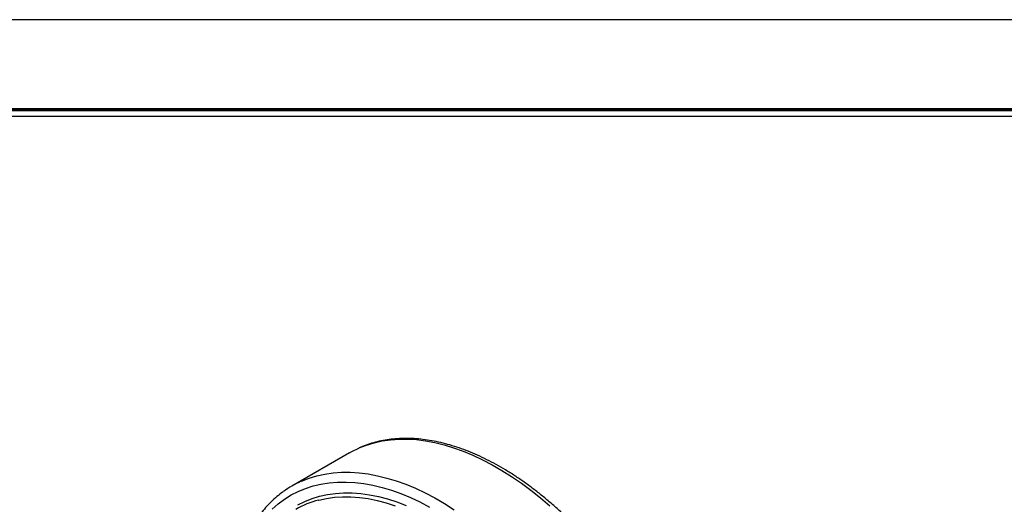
# Model space of a CAD drawing. Header units: millimetres. Extents: x 0 to 278, y 0 to 197.
# Tile 5 of 7: x 48 to 114, y 164 to 197. Entities that reach past the tile are written whole.
import ezdxf
from ezdxf.enums import TextEntityAlignment as Align

# ---------------------------------------------------------------- set-up
doc = ezdxf.new("R2010")
doc.units = ezdxf.units.MM
doc.layers.add('L1', color=7, linetype='CONTINUOUS')
doc.layers.add('OUTLINE', color=7, linetype='CONTINUOUS')

# ---------------------------------------------------------------- blocks, each defined once
blk = doc.blocks.new('표제란')
at = {"layer": 'L1', "color": 0}
blk.add_line((297, 210), (0, 210), dxfattribs=at)
at = {"layer": 'L1', "const_width": 0.25}
blk.add_lwpolyline([(290.5, 6.5), (290.5, 203.5), (10, 203.5), (10, 6.5)], close=True, dxfattribs=at)
at = {"layer": 'L1'}
blk.add_lwpolyline([(290, 7), (290, 203), (10.5, 203), (10.5, 7)], close=True, dxfattribs=at)
for tag, p in [('필렛', (179.25, 10.9)), ('모따기', (179.25, 8.3))]:
    blk.add_attdef(tag, text='', height=1.15, dxfattribs=at).set_placement(p, align=Align.MIDDLE_LEFT)
at = {"layer": 'OUTLINE', "ltscale": 0.5}
for tag, p, height in [('도번', (251.181, 15.642), 2.5), ('SCALE', (253.781, 9.553), 1.2), ('DATE', (277.02, 9.511), 1.2)]:
    blk.add_attdef(tag, p, '', height=height, dxfattribs=at)

msp = doc.modelspace()

# ---------------------------------------------------------------- linework, layer by layer
at = {"layer": 'OUTLINE', "ltscale": 0.2}
msp.add_line((73.7042, 190.1095), (9.8333, 190.1095), dxfattribs=at)
at = {"layer": 'OUTLINE'}
msp.add_line((70.0549, 167.3499), (66.1658, 165.1048), dxfattribs=at)
at = {"layer": 'OUTLINE', "flags": 128}
for points in [[(70.6855, 167.6707), (70.7141, 167.6833), (71.2182, 167.8808), (71.7415, 168.0396), (72.2828, 168.1594), (72.841, 168.2399), (73.4147, 168.281), (74.0028, 168.2826), (74.6041, 168.2446), (75.2171, 168.1672), (75.8406, 168.0505), (76.4733, 167.8947), (77.1137, 167.7003), (77.7605, 167.4676), (78.4122, 167.1971), (79.0675, 166.8895), (79.7249, 166.5453), (80.383, 166.1654), (81.0405, 165.7505), (81.6958, 165.3016), (82.3475, 164.8196), (82.9943, 164.3055), (83.6347, 163.7606)], [(70.0549, 167.3499), (70.2301, 167.4476), (70.6855, 167.6707)], [(66.7965, 165.4256), (66.825, 165.4382), (67.3292, 165.6357), (67.8525, 165.7945), (68.3938, 165.9143), (68.9519, 165.9948), (69.5257, 166.0359), (70.1138, 166.0375), (70.715, 165.9995), (71.3281, 165.9221), (71.9516, 165.8054), (72.5842, 165.6496), (73.2246, 165.4552), (73.8714, 165.2225), (74.5231, 164.952), (75.1784, 164.6444), (75.8359, 164.3002), (76.494, 163.9203), (77.1514, 163.5054)], [(64.8311, 163.5494), (65.2372, 163.903), (65.6669, 164.2202), (66.1192, 164.5002), (66.5932, 164.7425), (67.0877, 164.9465), (67.6017, 165.1118), (68.134, 165.2379), (68.6834, 165.3246), (69.2488, 165.3718), (69.8288, 165.3792), (70.4221, 165.3469), (71.0275, 165.275), (71.6435, 165.1635), (72.2689, 165.0129), (72.9021, 164.8233), (73.5419, 164.5953), (74.1867, 164.3293), (74.8351, 164.026), (75.4857, 163.6859)], [(66.5751, 163.8385), (67.0431, 164.0709), (67.5315, 164.2648), (68.0392, 164.4197), (68.5651, 164.5353), (69.108, 164.6113), (69.6664, 164.6475), (70.2393, 164.6438), (70.8251, 164.6003), (71.4226, 164.5171), (72.0304, 164.3943), (72.647, 164.2322), (73.2709, 164.0312), (73.9008, 163.7918)], [(67.9762, 164.1567), (67.9809, 164.158), (68.5012, 164.2723), (69.0382, 164.3475), (69.5907, 164.3833), (70.1575, 164.3797), (70.737, 164.3367), (71.3282, 164.2543), (71.9294, 164.1328), (72.5394, 163.9724), (73.1567, 163.7736)]]:
    msp.add_lwpolyline(points, dxfattribs=at)
at = {"layer": 'OUTLINE'}
for centre, radius, start, end in [((69.5062, 159.3185), 6.6813, 113.927257, 125.869826), ((69.559, 158.0717), 6.2876, 104.580783, 119.94176)]:
    msp.add_arc(centre, radius, start, end, dxfattribs=at)
for points, knots in [([(90.6378, 133.0911), (90.6854, 133.1238), (90.8765, 133.2552), (91.1898, 133.5189), (91.5766, 133.8815), (91.9395, 134.2778), (92.2797, 134.7042), (92.596, 135.1608), (92.8878, 135.6466), (93.1545, 136.1609), (93.3955, 136.7025), (93.6103, 137.2705), (93.7982, 137.8636), (93.959, 138.4806), (94.0923, 139.1203), (94.1978, 139.7813), (94.2753, 140.4622), (94.3248, 141.1615), (94.3461, 141.878), (94.3394, 142.61), (94.3046, 143.3562), (94.2419, 144.1151), (94.1516, 144.8853), (94.0337, 145.6651), (93.8886, 146.4532), (93.7167, 147.248), (93.5183, 148.048), (93.2938, 148.8517), (93.0437, 149.6575), (92.7684, 150.4639), (92.4686, 151.2694), (92.1449, 152.0724), (91.7978, 152.8714), (91.4281, 153.6649), (91.0365, 154.4513), (90.6237, 155.2292), (90.1905, 155.9971), (89.7378, 156.7535), (89.2664, 157.4968), (88.7772, 158.2258), (88.2712, 158.9391), (87.7494, 159.6351), (87.2126, 160.3126), (86.662, 160.9704), (86.0985, 161.607), (85.5232, 162.2213), (84.9373, 162.8121), (84.3417, 163.3782), (83.7376, 163.9186), (83.1261, 164.4321), (82.5084, 164.9177), (81.8856, 165.3745), (81.2588, 165.8015), (80.6292, 166.1979), (79.9981, 166.5627), (79.3665, 166.8953), (78.7357, 167.1949), (78.1068, 167.4609), (77.4813, 167.6925), (76.8602, 167.8893), (76.2448, 168.0507), (75.6365, 168.1764), (75.0366, 168.266), (74.4463, 168.3194), (73.8671, 168.3364), (73.3, 168.317), (72.7466, 168.2612), (72.2078, 168.1697), (71.6852, 168.0418), (71.1863, 167.884), (70.8708, 167.7507), (70.7172, 167.6859)], [0, 0, 0, 0, 0.00474915, 0.01909009, 0.0334473, 0.0478309, 0.06224872, 0.07670585, 0.09120453, 0.10574439, 0.12032291, 0.13493599, 0.14957863, 0.16424546, 0.1789312, 0.19363098, 0.20834053, 0.22305624, 0.23777518, 0.25249481, 0.26721317, 0.28192911, 0.29664187, 0.31135099, 0.32605622, 0.34075749, 0.35545487, 0.37014853, 0.38483872, 0.39952574, 0.41420993, 0.42889165, 0.4435713, 0.45824927, 0.47292597, 0.48760181, 0.50227722, 0.51695261, 0.53162832, 0.54630472, 0.56098223, 0.57566128, 0.59034229, 0.60502568, 0.61971186, 0.63440122, 0.64909415, 0.663791, 0.67849208, 0.69319765, 0.70790787, 0.72262281, 0.7373424, 0.75206636, 0.76679418, 0.78152502, 0.79625766, 0.81098982, 0.8257189, 0.84044174, 0.85515448, 0.86985251, 0.88453063, 0.89918322, 0.9138046, 0.92838956, 0.94293391, 0.95743524, 0.97189345, 0.98631126, 1, 1, 1, 1]), ([(65.5647, 164.7111), (65.5287, 164.6864), (65.3489, 164.5632), (65.0461, 164.3089), (64.6582, 163.9479), (64.2944, 163.5529), (63.9533, 163.1277), (63.6355, 162.6728), (63.3445, 162.1865), (63.1434, 161.8157), (63.0477, 161.5995), (63.0318, 161.5636)], [0, 0, 0, 0, 0.03347961, 0.16690441, 0.3004763, 0.43429011, 0.5684197, 0.70291352, 0.83779358, 0.97305739, 1, 1, 1, 1])]:
    msp.add_open_spline(points, degree=3, knots=knots, dxfattribs=at)

# ---------------------------------------------------------------- block references
at = {"layer": 'OUTLINE', "xscale": 0.9365001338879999, "yscale": 0.9365001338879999, "zscale": 0.9365001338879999}
msp.add_blockref('표제란', (0, 0), dxfattribs=at)

doc.saveas('drawing.dxf')
